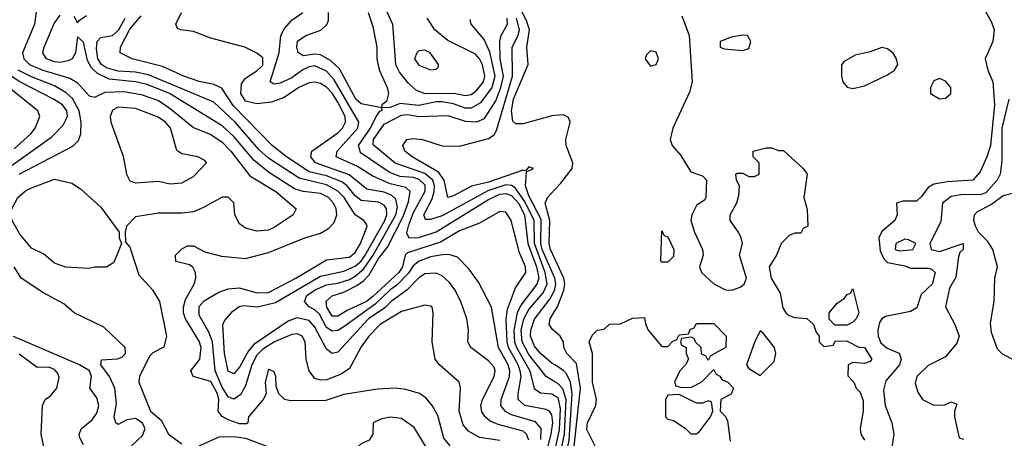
# Model space of a CAD drawing. Header units: inches. Extents: x 1793389 to 1900389, y 320802 to 470796.
# Tile 228 of 256: x 1838150 to 1841554, y 384276 to 385725. Entities that reach past the tile are written whole.
import ezdxf

# ---------------------------------------------------------------- set-up
doc = ezdxf.new("R2010")
doc.units = ezdxf.units.IN
doc.header["$MEASUREMENT"] = 0
doc.layers.add('B8338', color=7, linetype='Continuous')
doc.layers.add('B8348', color=7, linetype='Continuous')

msp = doc.modelspace()

# ---------------------------------------------------------------- linework, layer by layer
at = {"layer": 'B8338', "color": 2}
for points, elevation in [([(1839384.9, 385830), (1839438.7, 385710), (1839448.9, 385570), (1839462.7, 385542.7), (1839490, 385508), (1839520.8, 385480.8), (1839550, 385470.3), (1839651.2, 385471.2), (1839690, 385462.6), (1839710, 385466), (1839730, 385481.1), (1839753.1, 385510), (1839758.2, 385530), (1839750, 385569.2), (1839738.9, 385590), (1839726, 385606), (1839630, 385653), (1839584.5, 385690), (1839558.4, 385730)], 210), ([(1838214.2, 385814.2), (1838200.5, 385710), (1838158.9, 385610), (1838164.2, 385590), (1838183.6, 385570), (1838229.4, 385550), (1838322.9, 385522.9), (1838348.3, 385508.3), (1838390, 385461.2), (1838410, 385457.2), (1838445.5, 385474.5), (1838510, 385476.4), (1838570, 385466), (1838630, 385445.1), (1838670, 385418.3), (1838750, 385351.5), (1838810, 385327.8), (1838850, 385301.3), (1838879.7, 385270), (1838944.8, 385184.7), (1839035.6, 385130), (1839105.2, 385070), (1839095.3, 385050), (1839030, 385006.4), (1839010, 384997.1), (1838970, 384993), (1838930, 385004), (1838910, 385018.8), (1838893.4, 385050), (1838890, 385091.3), (1838870, 385110.8), (1838850, 385110.7), (1838785.4, 385074.6), (1838750, 385060.5), (1838710, 385054.9), (1838630, 385055.5), (1838550, 385042.8), (1838519, 385010), (1838514, 384990), (1838515.3, 384955.3), (1838530, 384938), (1838561.5, 384841.5), (1838609, 384790), (1838633.2, 384750), (1838657.2, 384630), (1838648.4, 384591.6), (1838610, 384572), (1838599, 384561), (1838564, 384490), (1838561.2, 384470), (1838602, 384370), (1838638.6, 384338.6), (1838664, 384290), (1838710, 384257.2)], 230), ([(1840000, 385393.5), (1839990, 385392.8), (1839890, 385364.4), (1839864.9, 385364.9), (1839854.2, 385374.2), (1839849.8, 385409.8), (1839857.4, 385450), (1839907.1, 385570), (1839903.5, 385630), (1839912, 385690), (1839902, 385722), (1839877.6, 385770)], 194), ([(1839638.4, 384250), (1839616.6, 384276.6), (1839595.6, 384355.6), (1839576, 384390), (1839554.9, 384414.9), (1839531.5, 384431.5), (1839484.8, 384444.8), (1839450, 384449.5), (1839386.3, 384446.3), (1839270, 384427.6), (1839207.5, 384407.5), (1839085.6, 384405.6), (1839066, 384410), (1839046, 384430), (1839036.4, 384456.4), (1839035.3, 384490), (1839030, 384506), (1839010, 384515.3), (1838998, 384470), (1839002, 384430), (1838991.3, 384410), (1838940.7, 384350), (1838938, 384330), (1838934, 384326), (1838910, 384326), (1838870, 384339.7), (1838850, 384351.8), (1838836.3, 384370), (1838837.8, 384410), (1838833.3, 384430), (1838810, 384472.2), (1838749.7, 384489.7), (1838740.9, 384510), (1838773, 384550), (1838776.9, 384590), (1838770, 384612.7), (1838722.6, 384690), (1838716.4, 384710), (1838716.4, 384730), (1838722.9, 384757.1), (1838753.2, 384810), (1838759, 384830), (1838758, 384850), (1838748.4, 384868.4), (1838736.4, 384876.4), (1838690, 384888.7), (1838688.7, 384910), (1838710, 384932), (1838730, 384942), (1838750, 384942), (1838790, 384922), (1838846.8, 384906.8), (1838930, 384898.8), (1839010, 384919.1), (1839135.3, 384970), (1839190, 384986.4), (1839217.3, 385002.8), (1839237.3, 385022.8), (1839246.3, 385050), (1839244, 385070), (1839235.1, 385090), (1839217.4, 385110), (1839190, 385123.5), (1839130, 385130.8), (1839100, 385140), (1839010, 385197.2), (1838959.1, 385239.1), (1838890, 385321.1), (1838850, 385357.7), (1838667.8, 385470), (1838590, 385501.1), (1838550, 385510.7), (1838459.4, 385519.4), (1838418.4, 385538.4), (1838398.3, 385558.3), (1838383.8, 385583.8), (1838370, 385648), (1838350, 385666), (1838343, 385610), (1838330.7, 385590), (1838317.5, 385582.5), (1838290, 385576.9), (1838270, 385579.1), (1838242, 385590), (1838229.6, 385610), (1838234, 385630), (1838268.3, 385711.7), (1838290, 385741)], 226), ([(1838336.9, 385736.9), (1838350, 385714), (1838356.4, 385723.6), (1838380.2, 385739.8)], 226), ([(1839810, 384268), (1839738.9, 384278.9), (1839701.3, 384301.3), (1839683.3, 384323.3), (1839669.6, 384370), (1839673.2, 384450), (1839669, 384470), (1839601.2, 384530), (1839586, 384550), (1839576, 384610), (1839579, 384710), (1839575.3, 384730), (1839570, 384734), (1839550, 384737.2), (1839470, 384715.6), (1839395.5, 384670), (1839357.1, 384630), (1839330, 384592.3), (1839290, 384518), (1839261.5, 384498.5), (1839210, 384478), (1839190, 384476.9), (1839170, 384482.9), (1839150, 384509.2), (1839139.7, 384550), (1839136.9, 384610), (1839126, 384630), (1839110, 384637.4), (1839090, 384635.1), (1839030.5, 384610), (1838990, 384585.1), (1838970, 384563.5), (1838952.2, 384530), (1838930, 384458), (1838913, 384427), (1838890, 384411.3), (1838870, 384419.7), (1838850, 384452.8), (1838825.8, 384510), (1838816.2, 384610), (1838803.4, 384643.4), (1838770, 384702.7), (1838770, 384732.7), (1838788, 384752), (1838810, 384766), (1838838, 384782), (1838870, 384793.1), (1838910, 384796.9), (1838970, 384779.6), (1839010, 384780.7), (1839104.5, 384830), (1839210, 384894.4), (1839290, 384903.6), (1839310, 384919.5), (1839328.3, 384950), (1839351.5, 385010), (1839350, 385015.3), (1839339, 385030), (1839310, 385049.4), (1839270.9, 385110), (1839250, 385131.9), (1839210, 385153.2), (1839116.2, 385176.2), (1839010, 385246), (1838976, 385276), (1838895.1, 385370), (1838820.3, 385440.3), (1838594.5, 385534.5), (1838550, 385543.4), (1838490, 385547.3), (1838450, 385558.4), (1838432.6, 385570), (1838420.3, 385590), (1838415.2, 385624.8), (1838418, 385650), (1838430, 385663.1), (1838470, 385670.2), (1838491.5, 385688.5), (1838513.8, 385730)], 222), ([(1839909.7, 384270), (1839902.4, 384290), (1839890, 384300.5), (1839804, 384324), (1839775.8, 384335.8), (1839758.4, 384350), (1839747.3, 384367.2), (1839744.2, 384390), (1839749.6, 384410), (1839789.6, 384490), (1839793, 384510), (1839790, 384522), (1839770, 384544.5), (1839709, 384590), (1839699, 384610), (1839701.2, 384650), (1839695.1, 384690), (1839674.5, 384750), (1839654, 384790), (1839635.2, 384815.2), (1839610, 384838.4), (1839590, 384847.6), (1839550, 384845.6), (1839530, 384831.3), (1839489.4, 384790.6), (1839433.4, 384750), (1839411.9, 384728.1), (1839355.2, 384690), (1839250, 384574), (1839230, 384569.4), (1839210, 384585.2), (1839170, 384660.5), (1839150, 384684), (1839107.4, 384692.6), (1839078, 384682), (1838958.8, 384601.2), (1838941, 384579), (1838910, 384522), (1838890, 384499.3), (1838870, 384509), (1838858.2, 384570), (1838851.4, 384668.6), (1838857.7, 384682.3), (1838885.3, 384714.7), (1838908.1, 384731.9), (1838923.8, 384736.2), (1838971.6, 384731.6), (1839033.8, 384746.2), (1839190, 384836.9), (1839270, 384855.2), (1839310, 384872.1), (1839330, 384889.3), (1839343.7, 384910), (1839412.1, 385030), (1839418.4, 385050), (1839418, 385070), (1839410, 385083.6), (1839390, 385094), (1839330, 385099.7), (1839310, 385115.4), (1839282.3, 385150), (1839263.6, 385163.6), (1839210, 385185.2), (1839150, 385198.9), (1839071.6, 385250), (1839022.4, 385290), (1838888, 385428), (1838848.5, 385488.5), (1838821.3, 385501.3), (1838770, 385511.5), (1838717.2, 385530), (1838643.1, 385563.1), (1838539, 385590), (1838497.2, 385610), (1838498.4, 385630), (1838530, 385692), (1838570, 385739.1)], 218), ([(1839951.8, 384271.8), (1839952.1, 384310), (1839933.2, 384333.2), (1839850, 384357.7), (1839828.8, 384368.8), (1839813.6, 384390), (1839814.3, 384410), (1839843.5, 384490), (1839843.8, 384510), (1839838.9, 384530), (1839804.8, 384590), (1839780.5, 384730), (1839736.3, 384816.3), (1839703, 384863), (1839663.6, 384903.6), (1839632.9, 384912.9), (1839611.2, 384911.2), (1839570, 384904.5), (1839530.2, 384889.8), (1839510, 384872.8), (1839493.3, 384846.7), (1839454.1, 384805.9), (1839430, 384789.8), (1839379.1, 384740.9), (1839270, 384662), (1839250, 384649.7), (1839230, 384646.6), (1839210, 384659.7), (1839185.8, 384705.8), (1839170, 384721), (1839150, 384731.6), (1839134.7, 384750), (1839142, 384770), (1839171.6, 384790), (1839210, 384807.1), (1839250, 384813), (1839290, 384826.2), (1839310, 384837.1), (1839338, 384862), (1839371.2, 384910), (1839450.6, 385050), (1839456.2, 385076.2), (1839450, 385104.5), (1839436.5, 385116.5), (1839410, 385127.9), (1839350, 385138), (1839288.5, 385188.5), (1839171.8, 385230), (1839156.2, 385250), (1839159.3, 385270), (1839250, 385334), (1839266, 385350), (1839276, 385370), (1839275.3, 385390), (1839250, 385439.6), (1839230, 385471.3), (1839210, 385491.6), (1839190, 385504.5), (1839170, 385509.4), (1839150, 385506.6), (1839114.8, 385490), (1839063.6, 385456.4), (1839020.6, 385439.4), (1838970, 385434.3), (1838930, 385443.5), (1838914, 385470), (1838916.6, 385503.4), (1838930, 385523), (1838970, 385548.4), (1838990, 385568), (1838990, 385593.2), (1838970, 385609.2), (1838928, 385630), (1838810, 385661.2), (1838750, 385684), (1838706, 385690), (1838695.3, 385695.3), (1838689.2, 385709.2), (1838709.3, 385750)], 214), ([(1839946.7, 384130), (1839987.5, 384290), (1839992.5, 384330), (1839990, 384357.2), (1839980.9, 384370), (1839970, 384375.8), (1839896, 384390), (1839873.3, 384410), (1839872.6, 384430), (1839883.1, 384490), (1839879.8, 384510), (1839873.4, 384530), (1839839.9, 384590), (1839835, 384610), (1839831.5, 384688.5), (1839836.6, 384723.4), (1839863.5, 384796.5), (1839899.6, 384850), (1839898, 384870), (1839877.7, 384917.7), (1839849, 385030), (1839830, 385059), (1839810, 385061.2), (1839739.5, 385020.5), (1839670, 384994.3), (1839605, 384955), (1839490, 384918), (1839482, 384910), (1839472.8, 384870), (1839461, 384850), (1839370, 384767.2), (1839348.9, 384750), (1839281.3, 384718.7), (1839250, 384698.7), (1839230, 384699.1), (1839212, 384730), (1839208.7, 384751.3), (1839230, 384768.9), (1839270, 384782.2), (1839315, 384805), (1839338.7, 384821.3), (1839357.8, 384842.2), (1839390, 384898), (1839421.7, 384938.3), (1839475.8, 385044.2), (1839494.3, 385094.3), (1839499.7, 385130), (1839484.8, 385144.7), (1839430, 385156.5), (1839370, 385184), (1839317.5, 385217.5), (1839243.7, 385250), (1839247.3, 385270), (1839319.2, 385350), (1839322.7, 385370), (1839237.3, 385517.3), (1839210, 385546.6), (1839170, 385565), (1839150, 385561.6), (1839128.3, 385551.7), (1839090, 385524.1), (1839050, 385505.1), (1839030, 385501.6), (1839016, 385510), (1839047.3, 385610), (1839052.8, 385670), (1839064.8, 385695.3), (1839090, 385724), (1839128.7, 385750)], 210), ([(1839354.4, 385750), (1839370, 385702), (1839384.9, 385630), (1839384.9, 385590), (1839392, 385552), (1839420.7, 385490), (1839424.9, 385470), (1839418, 385442), (1839402, 385430), (1839399.6, 385420.4), (1839390, 385422), (1839330, 385434), (1839312, 385450), (1839255.6, 385555.6), (1839223.8, 385583.8), (1839190, 385603.5), (1839170, 385606), (1839130, 385600.7), (1839112.1, 385612.1), (1839107.8, 385630), (1839110, 385650.6), (1839139, 385670), (1839191.3, 385688.7), (1839211.4, 385708.6), (1839217.2, 385722.8), (1839217, 385750)], 206), ([(1840000, 384471.9), (1839969.8, 384489.8), (1839910, 384566), (1839886.5, 384610), (1839883.2, 384650), (1839892.5, 384690), (1839910, 384721.7), (1839959.9, 384780.1), (1839973.6, 384810), (1839966.4, 384850), (1839929.4, 384950), (1839927.9, 385030), (1839895.7, 385095.7), (1839863, 385143), (1839850, 385151.6), (1839830, 385154), (1839767.6, 385132.4), (1839610, 385046.6), (1839570, 385034), (1839553.2, 385033.2), (1839547.1, 385050), (1839575.2, 385104.8), (1839582.9, 385130), (1839583.9, 385150), (1839578.2, 385170), (1839550, 385192.7), (1839448, 385228), (1839371.6, 385291.6), (1839372.8, 385310), (1839410, 385364), (1839470, 385395.2), (1839490, 385397.6), (1839530, 385390.2), (1839630, 385393.4), (1839690, 385374.3), (1839730, 385371.7), (1839756.6, 385383.4), (1839796.1, 385443.9), (1839813.3, 385490), (1839822.2, 385530), (1839810.7, 385590), (1839809.8, 385650.2), (1839814.7, 385670), (1839836.4, 385710), (1839834.8, 385730)], 202), ([(1839999.9, 384830), (1839955.5, 384930), (1839951.2, 384950), (1839953.1, 385033.1), (1839910, 385115.6), (1839898.5, 385150), (1839902, 385198), (1839926, 385210), (1839910, 385215.3), (1839898, 385202), (1839890, 385204), (1839770, 385162.6), (1839711.2, 385148.8), (1839650, 385115.1), (1839630, 385109.6), (1839616.9, 385170), (1839597.7, 385197.7), (1839506, 385250), (1839481.2, 385270), (1839474, 385290), (1839488, 385310), (1839510, 385313.4), (1839542, 385310), (1839610, 385288.2), (1839670, 385287.3), (1839770, 385313.4), (1839790, 385326.7), (1839798.3, 385341.7), (1839854, 385530), (1839852.4, 385630), (1839872, 385668), (1839877.7, 385690), (1839867.7, 385730)], 198), ([(1839705.6, 385725.6), (1839709, 385710), (1839755.8, 385655.8), (1839774.1, 385614.1), (1839792.7, 385530), (1839782.5, 385490), (1839742.3, 385437.7), (1839710, 385418.6), (1839690, 385418.8), (1839650, 385434.5), (1839610, 385441), (1839590, 385441), (1839530, 385428.4), (1839465.4, 385434.6), (1839430, 385421.6), (1839400.4, 385419.6), (1839402, 385410), (1839393, 385407), (1839384.7, 385395.3), (1839361.6, 385350), (1839319.7, 385290), (1839326.3, 385266.3), (1839430, 385196.4), (1839463.8, 385183.8), (1839510, 385179.9), (1839530, 385173.4), (1839550, 385153.3), (1839549.8, 385130), (1839510, 385057), (1839493.1, 385010), (1839487.3, 384987.3), (1839495.3, 384970), (1839530, 384971.1), (1839590, 384991), (1839770, 385102.5), (1839810, 385121.5), (1839830, 385123.7), (1839850, 385117.1), (1839874.4, 385090), (1839894.7, 385050), (1839907, 384950), (1839936.4, 384870), (1839944.4, 384830), (1839937.6, 384810), (1839882.6, 384737.4), (1839869.3, 384710.7), (1839857.8, 384650), (1839860.5, 384610), (1839867.2, 384590), (1839913.3, 384510), (1839928.8, 384448.8), (1839950, 384433), (1839990, 384429.7), (1840000, 384423.3)], 206), ([(1838030, 385156), (1838260.6, 385319.4), (1838300.1, 385359.9), (1838314.7, 385390), (1838312.6, 385410), (1838297.6, 385430), (1838267, 385450), (1838149.9, 385509.9), (1838110, 385536.5)], 238), ([(1838147.8, 385190), (1838332.9, 385287.1), (1838353, 385307), (1838360.5, 385330), (1838361.8, 385370), (1838355.5, 385410), (1838332.5, 385452.5), (1838310, 385472.2), (1838270, 385496.8), (1838190, 385527.2), (1838144.4, 385550)], 234), ([(1838130, 385278.3), (1838187.6, 385330), (1838203.6, 385350), (1838219.5, 385390), (1838212.3, 385410), (1838111.6, 385490)], 242), ([(1840000, 384897.7), (1839985.3, 384930), (1839980.3, 384950), (1839982.9, 385030), (1839966.9, 385090), (1839974, 385110), (1840000, 385137.2)], 194), ([(1838536, 384250), (1838573.7, 384286.3), (1838584, 384310), (1838572.6, 384330), (1838550, 384345.1), (1838519.5, 384340.5), (1838490, 384324), (1838482, 384330), (1838476, 384350), (1838484.1, 384395.9), (1838478.7, 384450), (1838459.7, 384490), (1838429.6, 384530.4), (1838432.5, 384547.5), (1838488.3, 384551.7), (1838503, 384557), (1838515.6, 384570), (1838514.7, 384590), (1838441, 384661), (1838338, 384710), (1838302, 384742), (1838230, 384781.3), (1838155.1, 384830), (1838131.1, 384870)], 234), ([(1840000, 384530.1), (1839990, 384536.3), (1839950, 384569.7), (1839930, 384595.1), (1839916.1, 384630), (1839916.8, 384650), (1839930, 384688.2), (1839982.8, 384757.2), (1839999.4, 384790), (1840000, 384793)], 198), ([(1840000, 384645.5), (1839992.2, 384652.2), (1839980.5, 384670), (1839984, 384690), (1840000, 384717.2)], 194), ([(1838370, 384254), (1838357.5, 384277.5), (1838355.1, 384290), (1838363.7, 384310), (1838400, 384340), (1838416.5, 384363.5), (1838423.5, 384390), (1838416.4, 384416.4), (1838392, 384450), (1838397.6, 384490), (1838391.1, 384510), (1838356.2, 384530), (1838128.1, 384628.1)], 238), ([(1838236, 384230), (1838223.7, 384290), (1838228.7, 384390), (1838237.2, 384410), (1838256.4, 384423.6), (1838278, 384450), (1838286.5, 384486.5), (1838281, 384501), (1838270, 384514.5), (1838250, 384522.9), (1838210, 384521.2), (1838147.7, 384567.7)], 242), ([(1838770.5, 384249.5), (1838839.1, 384280.9), (1838890, 384282.7), (1838930, 384276.2), (1839010, 384246.9)], 230)]:
    msp.add_lwpolyline(points, dxfattribs=dict(at, elevation=elevation))
for points, elevation in [([(1839550, 385619.3), (1839530, 385617.2), (1839522.8, 385610), (1839514.8, 385590), (1839530, 385567.3), (1839570, 385551.3), (1839590, 385554), (1839598, 385562), (1839598, 385570), (1839568.7, 385610)], 214), ([(1838490, 385423), (1838470, 385411.8), (1838462.7, 385390), (1838465.2, 385370), (1838507.1, 385252.9), (1838519.1, 385190), (1838530, 385167.3), (1838550, 385161), (1838630, 385166.8), (1838670, 385157.3), (1838710, 385160.7), (1838750, 385182.8), (1838795.3, 385230), (1838790, 385238), (1838766, 385250), (1838710, 385261.2), (1838692.5, 385272.5), (1838671.5, 385350), (1838653.6, 385370), (1838627.9, 385387.9), (1838550, 385417.7)], 234), ([(1838450, 384868), (1838410, 384868.7), (1838390, 384864), (1838309.1, 384869.1), (1838270, 384882), (1838233.6, 384913.6), (1838190, 384934), (1838150, 384982.7), (1838123.6, 385030), (1838119.5, 385050), (1838122, 385070), (1838143.7, 385110), (1838170, 385133), (1838190, 385143), (1838270, 385173), (1838330, 385158.8), (1838359.8, 385139.8), (1838430, 385076), (1838494, 384990), (1838494, 384970), (1838502, 384950), (1838475.3, 384884.7)], 230), ([(1839430, 384349.2), (1839398, 384342), (1839372, 384330), (1839371, 384290), (1839358, 384270), (1839330, 384257.2), (1839300.7, 384230), (1839314.9, 384210), (1839369.3, 384170), (1839409.7, 384149.7), (1839509.7, 384109.7), (1839590, 384087.7), (1839630, 384082.8), (1839650, 384087.6), (1839677, 384110), (1839682, 384130), (1839675.1, 384150), (1839571, 384231), (1839551.1, 384251.1), (1839513.4, 384313.4), (1839470, 384345.2)], 230)]:
    msp.add_lwpolyline(points, close=True, dxfattribs=dict(at, elevation=elevation))
at = {"layer": 'B8348', "color": 2}
for points, elevation in [([(1841450, 385826.8), (1841510, 385716.3), (1841518.7, 385690), (1841514.4, 385650), (1841487.7, 385590), (1841496.3, 385550), (1841514, 385510), (1841520.3, 385430), (1841505.7, 385290), (1841493.7, 385250), (1841470, 385199), (1841444.7, 385170), (1841356, 385164), (1841310, 385155.6), (1841290, 385144.5), (1841267.3, 385112.7), (1841250, 385097), (1841203.1, 385096.9), (1841181, 385090), (1841183, 385050), (1841175.5, 385030), (1841130, 384991.8), (1841120.2, 384970), (1841125, 384925), (1841137.6, 384897.6), (1841150, 384884.4), (1841210, 384872.9), (1841230, 384864.6), (1841290, 384864.6), (1841301.7, 384861.7), (1841314.4, 384850), (1841304.2, 384810), (1841266.5, 384773.5), (1841251.8, 384728.2), (1841230, 384714.7), (1841142.7, 384697.3), (1841130.2, 384689.8), (1841122.6, 384677.4), (1841116.5, 384650), (1841118, 384630), (1841126.6, 384606.6), (1841148.6, 384588.6), (1841190.3, 384570.3), (1841197.6, 384550), (1841192, 384530), (1841144.5, 384475.5), (1841136.7, 384443.3), (1841142.4, 384390), (1841164.6, 384330), (1841171.8, 384290), (1841153.4, 384170)], 198), ([(1840438.5, 385738.5), (1840463.8, 385670), (1840474.9, 385510), (1840465.1, 385474.9), (1840407.7, 385350), (1840398, 385310), (1840405.5, 385290), (1840435.5, 385255.5), (1840470, 385198.8), (1840510, 385184.7), (1840524.7, 385170), (1840522, 385110), (1840518, 385102), (1840490, 385082), (1840473.4, 385050), (1840470.5, 385030), (1840483.1, 384990), (1840510.5, 384930), (1840512.7, 384910), (1840499.5, 384870), (1840506.4, 384850), (1840550, 384810.4), (1840590, 384790.5), (1840611.6, 384788.4), (1840640.2, 384799.8), (1840654, 384810), (1840662, 384830), (1840638, 384910), (1840648.7, 384950), (1840644, 384970), (1840635.3, 384990), (1840606, 385030), (1840606, 385050), (1840628.9, 385091.1), (1840636.4, 385116.4), (1840638, 385150), (1840628, 385170), (1840626, 385190), (1840630, 385194), (1840650, 385194), (1840670, 385182), (1840690, 385182), (1840706, 385190), (1840706, 385230), (1840686, 385250), (1840686, 385270), (1840730, 385282), (1840750, 385282), (1840772.7, 385272.7), (1840790, 385272), (1840858, 385210), (1840872, 385190), (1840861, 385110), (1840872, 385068), (1840874, 385010), (1840858, 385002), (1840850, 384986), (1840830, 384986), (1840810, 384978), (1840782, 384950), (1840766, 384910), (1840740.7, 384870), (1840747.3, 384830), (1840778.8, 384778.8), (1840788.2, 384728.2), (1840798.8, 384710), (1840810, 384700.7), (1840830, 384694.8), (1840871, 384691), (1840894, 384670), (1840903.6, 384643.6), (1840914, 384630), (1840914, 384610), (1840930, 384594), (1840962, 384598), (1840970, 384614), (1841010, 384612), (1841051.1, 384591.1), (1841070, 384590.8), (1841096, 384550), (1841090, 384542), (1841070, 384535.3), (1841030, 384538), (1841014, 384530), (1841012.7, 384492.7), (1841034, 384470), (1841042, 384450), (1841055.3, 384435.3), (1841065.4, 384405.4), (1841066, 384370), (1841056, 384310), (1841058, 384290), (1841071, 384270)], 194), ([(1841569.2, 385450), (1841545.4, 385350), (1841544.7, 385235.3), (1841539.5, 385190), (1841528.7, 385170), (1841490, 385125.7), (1841470, 385119.2), (1841410, 385119.7), (1841370, 385112.6), (1841340.5, 385090), (1841334.2, 385025.8), (1841296, 384950), (1841301, 384930), (1841330, 384922.4), (1841411.3, 384950), (1841412, 384930), (1841400.5, 384919.5), (1841395.5, 384904.5), (1841385.8, 384834.2), (1841364.7, 384795.3), (1841350.7, 384730.7), (1841382.8, 384670), (1841398, 384630), (1841390, 384606), (1841350, 384558), (1841290, 384528), (1841251.3, 384490), (1841246, 384466), (1841255.3, 384435.3), (1841270.9, 384410.9), (1841310, 384391.3), (1841348.4, 384391.6), (1841370, 384402), (1841390, 384394), (1841382, 384370), (1841382, 384350), (1841398, 384278), (1841412.7, 384272.7)], 202), ([(1840000, 385137.2), (1840020.9, 385159.1), (1840059.7, 385210), (1840061.7, 385230), (1840038.5, 385290), (1840037.7, 385310), (1840052.8, 385370), (1840046.5, 385386.5), (1840030, 385395.8), (1840000, 385393.5)], 194), ([(1841590, 384546), (1841547.5, 384567.5), (1841530, 384584.7), (1841510, 384642), (1841505.8, 384674.2), (1841519.1, 384750), (1841520.7, 384830), (1841530.7, 384870), (1841514, 384930), (1841497, 384957), (1841464.9, 384990), (1841454.4, 385010), (1841448, 385030), (1841450.5, 385050), (1841460.2, 385059.7), (1841510, 385086.3), (1841550, 385116.9), (1841606.8, 385130)], 206), ([(1840000, 384717.2), (1840008.5, 384731.5), (1840031.3, 384788.7), (1840034.4, 384810), (1840030.6, 384830.6), (1840000, 384897.7)], 194), ([(1840000, 384793), (1840003.2, 384810), (1839999.9, 384830)], 198), ([(1840148, 384230), (1840110, 384306), (1840112.7, 384330), (1840141.2, 384390), (1840143.7, 384410), (1840129.7, 384470), (1840129.5, 384569.5), (1840118, 384610), (1840130, 384634), (1840146, 384650), (1840170, 384654), (1840188.4, 384671.6), (1840227.3, 384672.7), (1840268.4, 384691.6), (1840310, 384694), (1840312.7, 384672.7), (1840322, 384650), (1840370, 384594), (1840390, 384594), (1840407.3, 384612.7), (1840422, 384618), (1840430, 384634), (1840462, 384638), (1840467.3, 384652.7), (1840482, 384658), (1840490, 384674), (1840550, 384674), (1840592, 384630), (1840591, 384590), (1840538, 384562), (1840530, 384546), (1840522, 384562), (1840507.3, 384567.3), (1840506, 384590), (1840487.3, 384607.3), (1840482, 384622), (1840470, 384626), (1840438, 384622), (1840434, 384610), (1840438, 384598), (1840454, 384590), (1840454, 384570), (1840462, 384550), (1840452, 384530), (1840432, 384510), (1840414, 384470), (1840418, 384458), (1840432.7, 384452.7), (1840470, 384452), (1840508.4, 384471.6), (1840550, 384514), (1840558, 384498), (1840570, 384491.3), (1840578, 384478), (1840598, 384470), (1840618, 384450), (1840610, 384428.7), (1840574, 384410), (1840572, 384370), (1840590, 384352), (1840596.8, 384336.8), (1840606.4, 384266.4)], 190), ([(1840063.5, 384216.5), (1840088.4, 384450), (1840074.6, 384534.6), (1840041.3, 384570), (1840031.1, 384590), (1840029.7, 384610), (1840018, 384630), (1840000, 384645.5)], 194), ([(1840000, 384072.6), (1840028.9, 384170), (1840049.9, 384270), (1840060.2, 384430), (1840054.2, 384470), (1840039.6, 384499.6), (1840030, 384511.3), (1840000, 384530.1)], 198), ([(1840000, 384145.2), (1840008.2, 384170), (1840033.7, 384290), (1840039.1, 384410), (1840027.4, 384447.4), (1840010, 384466), (1840000, 384471.9)], 202), ([(1840000, 384423.3), (1840010, 384416.9), (1840017.7, 384377.7), (1840015, 384305), (1840000, 384237.1)], 206)]:
    msp.add_lwpolyline(points, dxfattribs=dict(at, elevation=elevation))
for points, elevation in [([(1840650, 385672), (1840610, 385665.2), (1840572, 385650), (1840572, 385630), (1840584.9, 385624.9), (1840650, 385618.8), (1840670, 385626), (1840677.2, 385650), (1840666, 385670)], 198), ([(1841130, 385629), (1841090, 385614), (1841038, 385602), (1840999.8, 385580.2), (1840991, 385569), (1840990.9, 385530.9), (1840996, 385510), (1841010, 385491.3), (1841030, 385486.8), (1841070, 385496), (1841150, 385534), (1841174, 385550), (1841185.2, 385570), (1841181.2, 385590), (1841169.4, 385609.4), (1841150, 385624)], 198), ([(1840330, 385616.9), (1840316.2, 385603.8), (1840312, 385590), (1840330, 385564.6), (1840350, 385570.6), (1840356, 385584), (1840358.5, 385590), (1840350, 385613)], 194), ([(1841330, 385521.2), (1841310, 385514), (1841298.8, 385490), (1841298.8, 385470), (1841330, 385450.7), (1841350, 385453.4), (1841369.3, 385470), (1841369.4, 385490), (1841350, 385512.7)], 198), ([(1840370, 384886), (1840366, 384890), (1840370, 384994), (1840378, 384978), (1840390, 384974), (1840411.3, 384930), (1840410, 384906), (1840390, 384886)], 190), ([(1841210, 384966), (1841178.8, 384950), (1841176, 384930), (1841190, 384925.3), (1841230, 384928.2), (1841238, 384930), (1841248, 384950), (1841222.7, 384962.7)], 202), ([(1840967.3, 384667.3), (1840948, 384688), (1840948, 384710), (1840976.4, 384743.6), (1841000.4, 384759.6), (1841010, 384774), (1841022, 384778), (1841030, 384794), (1841050.8, 384710), (1841042, 384690), (1841030, 384678), (1841010, 384668)], 194), ([(1840710, 384648), (1840690, 384608), (1840662.8, 384530), (1840670, 384518), (1840710, 384494), (1840758, 384542), (1840764, 384570), (1840759, 384590), (1840720.4, 384640.4)], 194), ([(1840430, 384428), (1840390, 384426), (1840382, 384410), (1840382, 384350), (1840390, 384342), (1840410, 384338), (1840450.9, 384310.9), (1840470, 384292), (1840490, 384292), (1840500.4, 384299.6), (1840538, 384350), (1840546, 384370), (1840542, 384402), (1840530, 384406), (1840510, 384398), (1840490, 384398)], 190)]:
    msp.add_lwpolyline(points, close=True, dxfattribs=dict(at, elevation=elevation))

doc.saveas('drawing.dxf')
